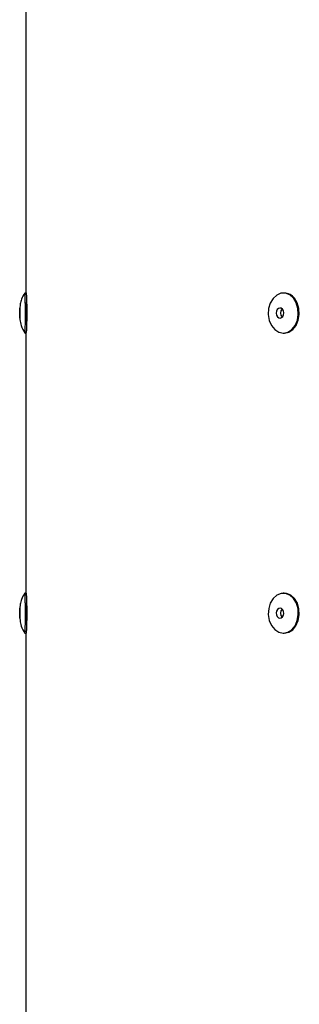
# Model space of a CAD drawing. Extents: x 5 to 297, y -3 to 205.
# Tile 3 of 38: x 26.48 to 32.06, y 60.92 to 80.6. Entities that reach past the tile are written whole.
import ezdxf

# ---------------------------------------------------------------- set-up
doc = ezdxf.new("R2010")
doc.units = 0
doc.layers.get('0').update_dxf_attribs({"linetype": 'CONTINUOUS'})

msp = doc.modelspace()

# ---------------------------------------------------------------- linework, layer by layer
at = {"color": 7, "linetype": 'CONTINUOUS'}
for p, q in [((26.597, 96.545), (26.597, 75.135)), ((26.61, 75.135), (26.58, 75.135)), ((31.763, 75.135), (31.743, 75.135)), ((26.58, 74.335), (26.61, 74.335)), ((26.597, 74.335), (26.597, 69.135)), ((31.743, 74.335), (31.763, 74.335)), ((26.61, 69.135), (26.58, 69.135)), ((31.763, 69.135), (31.743, 69.135)), ((26.58, 68.335), (26.61, 68.335)), ((26.597, 68.335), (26.597, 46.925)), ((31.743, 68.335), (31.763, 68.335))]:
    msp.add_line(p, q, dxfattribs=at)
at = {"color": 7, "linetype": 'CONTINUOUS', "flags": 128}
for points in [[(26.588, 74.439), (26.59, 74.532), (26.591, 74.642), (26.592, 74.761), (26.591, 74.877), (26.589, 74.981), (26.587, 75.063), (26.583, 75.116), (26.58, 75.135), (26.579, 75.135)], [(31.947, 75.03), (31.873, 75.096), (31.787, 75.131), (31.697, 75.131), (31.612, 75.095), (31.538, 75.027), (31.483, 74.934), (31.45, 74.823), (31.444, 74.704), (31.464, 74.588), (31.509, 74.485), (31.575, 74.404), (31.656, 74.353), (31.745, 74.335), (31.833, 74.354), (31.914, 74.406), (31.979, 74.487), (32.024, 74.591), (32.043, 74.707), (32.036, 74.826), (32.003, 74.937), (31.947, 75.03)], [(31.763, 74.335), (31.765, 74.335), (31.853, 74.354), (31.934, 74.406), (31.999, 74.487), (32.043, 74.591), (32.063, 74.707), (32.056, 74.826), (32.023, 74.937), (31.967, 75.03)], [(26.482, 74.661), (26.483, 74.693), (26.483, 74.731), (26.483, 74.769), (26.482, 74.803), (26.481, 74.826), (26.48, 74.835), (26.479, 74.829), (26.478, 74.809), (26.477, 74.778), (26.477, 74.74), (26.477, 74.702), (26.478, 74.668), (26.479, 74.645), (26.48, 74.635), (26.481, 74.641), (26.482, 74.661)], [(31.728, 74.809), (31.703, 74.829), (31.674, 74.835), (31.646, 74.826), (31.622, 74.803), (31.607, 74.77), (31.602, 74.731), (31.609, 74.693), (31.627, 74.662), (31.652, 74.641), (31.681, 74.635), (31.709, 74.645), (31.733, 74.668), (31.748, 74.701), (31.752, 74.74), (31.746, 74.777), (31.728, 74.809)], [(26.579, 68.336), (26.582, 68.34), (26.585, 68.377), (26.588, 68.445), (26.59, 68.539), (26.591, 68.651), (26.591, 68.77), (26.591, 68.885), (26.589, 68.988), (26.586, 69.068), (26.583, 69.119), (26.58, 69.135), (26.579, 69.135)], [(31.54, 69.03), (31.484, 68.937), (31.451, 68.826), (31.444, 68.707), (31.463, 68.591), (31.508, 68.487), (31.573, 68.406), (31.654, 68.354), (31.742, 68.335), (31.831, 68.353), (31.912, 68.404), (31.978, 68.485), (32.023, 68.588), (32.043, 68.704), (32.037, 68.823), (32.004, 68.934), (31.949, 69.027), (31.875, 69.095), (31.789, 69.131), (31.7, 69.131), (31.614, 69.096), (31.54, 69.03)], [(31.763, 68.335), (31.851, 68.353), (31.931, 68.404), (31.997, 68.485), (32.042, 68.588), (32.063, 68.704), (32.056, 68.823), (32.024, 68.934), (31.969, 69.027), (31.895, 69.095), (31.809, 69.131), (31.763, 69.135)], [(26.478, 68.661), (26.479, 68.641), (26.48, 68.635), (26.481, 68.645), (26.482, 68.668), (26.483, 68.702), (26.483, 68.74), (26.483, 68.778), (26.482, 68.809), (26.481, 68.829), (26.48, 68.835), (26.479, 68.826), (26.478, 68.803), (26.477, 68.769), (26.477, 68.731), (26.477, 68.693), (26.478, 68.661)], [(31.627, 68.809), (31.609, 68.777), (31.602, 68.74), (31.607, 68.701), (31.622, 68.668), (31.646, 68.645), (31.674, 68.635), (31.703, 68.641), (31.728, 68.662), (31.746, 68.693), (31.752, 68.731), (31.748, 68.77), (31.733, 68.803), (31.709, 68.826), (31.681, 68.835), (31.652, 68.829), (31.627, 68.809)]]:
    msp.add_lwpolyline(points, dxfattribs=at)
at = {"color": 7, "linetype": 'CONTINUOUS'}
for centre, radius, start, end in [((21.199, 74.727), 5.427, 356.9645, 4.3201), ((31.757, 74.874), 0.261, 36.5446, 88.5696), ((31.803, 74.735), 0.117, 135.2682, 224.7318), ((26.283, 74.412), 0.306, 345.6136, 5.1592), ((26.238, 74.416), 0.38, 347.8335, 3.5729), ((21.472, 68.735), 5.154, 355.5487, 4.4513), ((31.803, 68.735), 0.117, 135.2682, 224.7318)]:
    msp.add_arc(centre, radius, start, end, dxfattribs=at)
for points, knots in [([(26.579, 75.135), (26.554, 75.094), (26.51, 75.025), (26.482, 74.902), (26.478, 74.775), (26.477, 74.619), (26.504, 74.464), (26.552, 74.383), (26.579, 74.336)], [0, 0, 0, 0, 0.162984, 0.279953, 0.455841, 0.647572, 0.792999, 1, 1, 1, 1]), ([(26.611, 74.525), (26.612, 74.528), (26.615, 74.534), (26.618, 74.584), (26.621, 74.652), (26.622, 74.735), (26.621, 74.818), (26.618, 74.888), (26.615, 74.933), (26.612, 74.95), (26.611, 74.945), (26.611, 74.945)], [0, 0, 0, 0, 0.124954, 0.250226, 0.375354, 0.499854, 0.624901, 0.749496, 0.874828, 0.999968, 1, 1, 1, 1]), ([(26.579, 69.135), (26.554, 69.094), (26.51, 69.024), (26.487, 68.919), (26.482, 68.865), (26.481, 68.834), (26.481, 68.831)], [0, 0, 0, 0, 0.41851, 0.726845, 0.972256, 1, 1, 1, 1]), ([(26.611, 68.525), (26.612, 68.528), (26.615, 68.534), (26.618, 68.584), (26.621, 68.652), (26.622, 68.735), (26.621, 68.818), (26.618, 68.888), (26.615, 68.933), (26.612, 68.95), (26.611, 68.945), (26.611, 68.945)], [0, 0, 0, 0, 0.124954, 0.250226, 0.375354, 0.499854, 0.624901, 0.749496, 0.874828, 0.999968, 1, 1, 1, 1]), ([(26.482, 68.659), (26.482, 68.637), (26.482, 68.575), (26.506, 68.46), (26.552, 68.381), (26.579, 68.336)], [0, 0, 0, 0, 0.182631, 0.525779, 1, 1, 1, 1])]:
    msp.add_open_spline(points, degree=3, knots=knots, dxfattribs=at)

doc.saveas('drawing.dxf')
